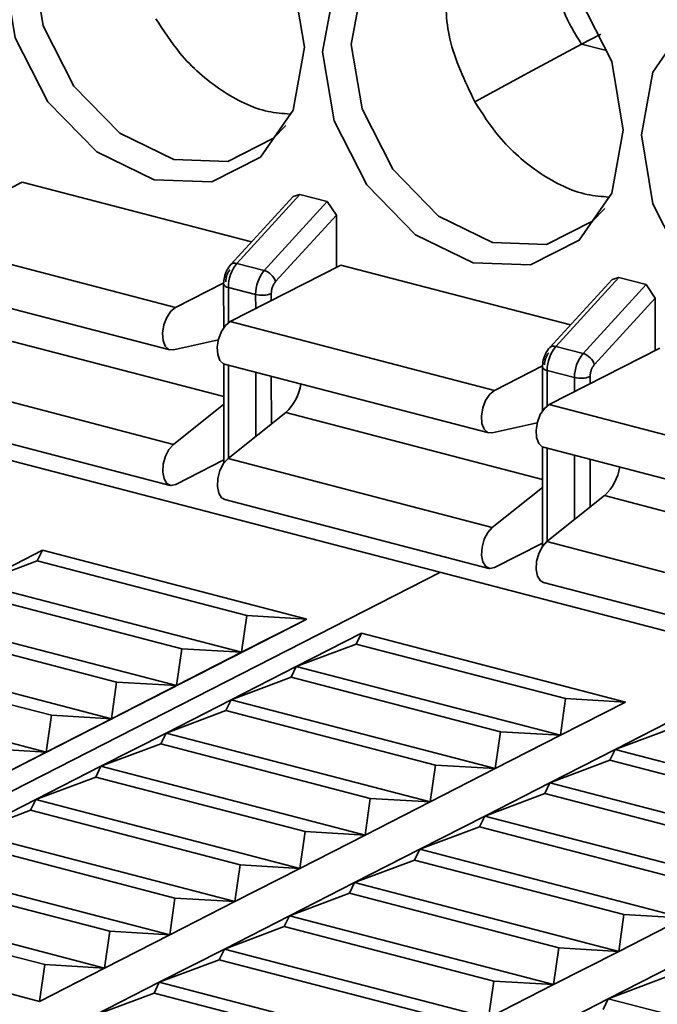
# Model space of a CAD drawing. Header units: millimetres. Extents: x 0 to 420, y 0 to 297.
# Tile 105 of 145: x 319.45 to 321.35, y 118.09 to 121.03. Entities that reach past the tile are written whole.
import ezdxf

# ---------------------------------------------------------------- set-up
doc = ezdxf.new("R2010")
doc.units = ezdxf.units.MM

msp = doc.modelspace()

# ---------------------------------------------------------------- linework, layer by layer
at = {"color": 7, "linetype": 'Continuous', "lineweight": 35}
for p, q in [((321.1266, 120.9534), (321.1841, 120.9828)), ((321.1266, 120.9534), (321.1969, 120.9351)), ((319.4611, 120.5427), (319.1316, 120.3743)), ((319.4611, 120.5427), (320.1443, 120.3647)), ((320.268, 120.5), (320.0825, 120.2971)), ((320.2881, 120.5057), (320.1005, 120.3004)), ((320.268, 120.5), (320.2881, 120.5057)), ((320.2881, 120.5057), (320.3695, 120.4845)), ((316.5289, 120.4687), (327.0815, 117.7198)), ((320.1818, 120.2792), (320.3695, 120.4845)), ((320.3695, 120.4845), (320.3966, 120.4444)), ((320.2156, 120.2464), (320.3966, 120.4444)), ((320.3966, 120.4444), (320.3967, 120.2885)), ((319.1316, 120.3743), (319.918, 120.1695)), ((320.4102, 120.2955), (320.0807, 120.1271)), ((320.1005, 120.3004), (320.1818, 120.2792)), ((320.4102, 120.2955), (321.0934, 120.1175)), ((319.1148, 120.2478), (319.9012, 120.0429)), ((320.0615, 120.2428), (319.918, 120.1695)), ((320.061, 120.2389), (320.0611, 120.1085)), ((321.2171, 120.2528), (321.0316, 120.0499)), ((321.2372, 120.2584), (321.0496, 120.0532)), ((321.1309, 120.032), (321.3186, 120.2373)), ((321.2171, 120.2528), (321.2372, 120.2584)), ((321.2372, 120.2584), (321.3186, 120.2373)), ((321.3186, 120.2373), (321.3457, 120.1972)), ((320.1563, 120.2078), (320.075, 120.229)), ((321.1647, 119.9991), (321.3457, 120.1972)), ((321.3457, 120.1972), (321.3458, 120.0413)), ((320.0807, 120.1271), (320.8671, 119.9222)), ((319.9113, 120.0428), (320.0456, 120.0732)), ((321.3594, 120.0482), (321.0298, 119.8799)), ((321.0496, 120.0532), (321.1309, 120.032)), ((320.0611, 120.0015), (320.0613, 119.7051)), ((320.0639, 120.0005), (320.8503, 119.7957)), ((320.8671, 119.9222), (321.0106, 119.9956)), ((321.0101, 119.9917), (321.0102, 119.8613)), ((321.1054, 119.9606), (321.0241, 119.9818)), ((319.125, 119.9665), (319.9114, 119.7616)), ((320.0612, 119.8808), (319.9114, 119.7616)), ((320.2461, 119.8561), (320.0741, 119.7192)), ((321.0298, 119.8799), (321.8162, 119.675)), ((319.115, 119.8443), (319.9014, 119.6395)), ((320.8604, 119.7956), (320.9947, 119.826)), ((321.0103, 119.7542), (321.0104, 119.4579)), ((321.013, 119.7533), (321.7995, 119.5484)), ((320.0613, 119.715), (319.9182, 119.6419)), ((320.0741, 119.7192), (320.8605, 119.5144)), ((321.0103, 119.6335), (320.8605, 119.5144)), ((320.0641, 119.5971), (320.8505, 119.3922)), ((321.1952, 119.6088), (321.0232, 119.472)), ((321.0232, 119.472), (321.8096, 119.2671)), ((317.7772, 118.5547), (319.5218, 119.4461)), ((319.5218, 119.4461), (319.328, 119.347)), ((319.5062, 119.4142), (319.5218, 119.4461)), ((319.5218, 119.4461), (320.3082, 119.2412)), ((321.0104, 119.4677), (320.8674, 119.3947)), ((319.328, 119.347), (319.5062, 119.4142)), ((319.5062, 119.4142), (320.1299, 119.2517)), ((318.4336, 118.2193), (320.7063, 119.3805)), ((320.1144, 119.1422), (319.328, 119.347)), ((321.0132, 119.3498), (321.7996, 119.145)), ((319.3124, 119.3151), (319.9361, 119.1527)), ((320.3082, 119.2412), (318.5637, 118.3499)), ((319.1341, 119.248), (319.9205, 119.0432)), ((320.1299, 119.2517), (320.1144, 119.1422)), ((320.1144, 119.1422), (320.3082, 119.2412)), ((320.3082, 119.2412), (320.1299, 119.2517)), ((319.1186, 119.2161), (319.7423, 119.0536)), ((320.2771, 119.0998), (320.4709, 119.1988)), ((320.4554, 119.1669), (320.4709, 119.1988)), ((320.4709, 119.1988), (321.2573, 118.994)), ((319.7267, 118.9441), (318.9403, 119.149)), ((319.9361, 119.1527), (319.9205, 119.0432)), ((320.1144, 119.1422), (319.9361, 119.1527)), ((320.2771, 119.0998), (320.4554, 119.1669)), ((321.0791, 119.0045), (320.4554, 119.1669)), ((319.9205, 119.0432), (320.1144, 119.1422)), ((319.5484, 118.9546), (318.9247, 119.117)), ((320.0833, 119.0008), (320.2771, 119.0998)), ((320.2615, 119.0679), (320.2771, 119.0998)), ((320.2771, 119.0998), (321.0635, 118.895)), ((320.0833, 119.0008), (320.2615, 119.0679)), ((320.2615, 119.0679), (320.8852, 118.9054)), ((319.5329, 118.8451), (318.7465, 119.0499)), ((319.7423, 119.0536), (319.7267, 118.9441)), ((319.7267, 118.9441), (319.9205, 119.0432)), ((319.9205, 119.0432), (319.7423, 119.0536)), ((319.8894, 118.9017), (320.0833, 119.0008)), ((320.0677, 118.9689), (320.0833, 119.0008)), ((320.8697, 118.7959), (320.0833, 119.0008)), ((321.0791, 119.0045), (321.0635, 118.895)), ((321.2573, 118.994), (321.0791, 119.0045)), ((321.2573, 118.994), (321.0635, 118.895)), ((319.5484, 118.9546), (319.5329, 118.8451)), ((319.5329, 118.8451), (319.7267, 118.9441)), ((319.7267, 118.9441), (319.5484, 118.9546)), ((319.8894, 118.9017), (320.0677, 118.9689)), ((320.0677, 118.9689), (320.6914, 118.8064)), ((321.2262, 118.8526), (321.4201, 118.9516)), ((321.2262, 118.8526), (321.4045, 118.9197)), ((319.6956, 118.8027), (319.8894, 118.9017)), ((319.8738, 118.8698), (319.8894, 118.9017)), ((320.6758, 118.6969), (319.8894, 118.9017)), ((320.8852, 118.9054), (320.8697, 118.7959)), ((321.0635, 118.895), (320.8697, 118.7959)), ((321.0635, 118.895), (320.8852, 118.9054)), ((319.5329, 118.8451), (319.3546, 118.8555)), ((319.6956, 118.8027), (319.8738, 118.8698)), ((319.8738, 118.8698), (320.4975, 118.7073)), ((319.339, 118.746), (319.5329, 118.8451)), ((321.0324, 118.7535), (321.2262, 118.8526)), ((321.2106, 118.8207), (321.2262, 118.8526)), ((321.2262, 118.8526), (322.0126, 118.6477)), ((319.5017, 118.7037), (319.6956, 118.8027)), ((319.68, 118.7708), (319.6956, 118.8027)), ((320.482, 118.5978), (319.6956, 118.8027)), ((320.6914, 118.8064), (320.6758, 118.6969)), ((320.8697, 118.7959), (320.6758, 118.6969)), ((320.8697, 118.7959), (320.6914, 118.8064)), ((321.0324, 118.7535), (321.2106, 118.8207)), ((321.8343, 118.6582), (321.2106, 118.8207)), ((319.5017, 118.7037), (319.68, 118.7708)), ((319.68, 118.7708), (320.3037, 118.6083)), ((320.8385, 118.6545), (321.0324, 118.7535)), ((321.0168, 118.7216), (321.0324, 118.7535)), ((321.0324, 118.7535), (321.8188, 118.5487)), ((320.4975, 118.7073), (320.482, 118.5978)), ((320.6758, 118.6969), (320.4975, 118.7073)), ((320.8385, 118.6545), (321.0168, 118.7216)), ((321.0168, 118.7216), (321.6405, 118.5592)), ((319.3079, 118.6046), (319.5017, 118.7037)), ((319.4861, 118.6717), (319.5017, 118.7037)), ((320.2881, 118.4988), (319.5017, 118.7037)), ((320.6758, 118.6969), (320.482, 118.5978)), ((319.3079, 118.6046), (319.4861, 118.6717)), ((319.4861, 118.6717), (320.1098, 118.5093)), ((320.6447, 118.5555), (320.8385, 118.6545)), ((320.8229, 118.6226), (320.8385, 118.6545)), ((321.6249, 118.4496), (320.8385, 118.6545)), ((320.6447, 118.5555), (320.8229, 118.6226)), ((320.8229, 118.6226), (321.4467, 118.4601)), ((320.0943, 118.3998), (319.3079, 118.6046)), ((320.3037, 118.6083), (320.2881, 118.4988)), ((320.482, 118.5978), (320.2881, 118.4988)), ((320.482, 118.5978), (320.3037, 118.6083)), ((319.2923, 118.5727), (319.916, 118.4102)), ((320.4508, 118.4564), (320.6447, 118.5555)), ((320.6291, 118.5235), (320.6447, 118.5555)), ((321.4311, 118.3506), (320.6447, 118.5555)), ((319.9005, 118.3007), (319.114, 118.5056)), ((320.1098, 118.5093), (320.0943, 118.3998)), ((320.2881, 118.4988), (320.1098, 118.5093)), ((320.4508, 118.4564), (320.6291, 118.5235)), ((320.6291, 118.5235), (321.2528, 118.3611)), ((319.0985, 118.4737), (319.7222, 118.3112)), ((320.2881, 118.4988), (320.0943, 118.3998)), ((320.257, 118.3574), (320.4508, 118.4564)), ((320.4353, 118.4245), (320.4508, 118.4564)), ((321.2373, 118.2516), (320.4508, 118.4564)), ((320.257, 118.3574), (320.4353, 118.4245)), ((320.4353, 118.4245), (321.059, 118.262)), ((319.7066, 118.2017), (318.9202, 118.4065)), ((319.916, 118.4102), (319.9005, 118.3007)), ((320.0943, 118.3998), (319.9005, 118.3007)), ((320.0943, 118.3998), (319.916, 118.4102)), ((318.9046, 118.3746), (319.5283, 118.2122)), ((320.0632, 118.2583), (320.257, 118.3574)), ((320.2414, 118.3255), (320.257, 118.3574)), ((321.0434, 118.1525), (320.257, 118.3574)), ((321.2528, 118.3611), (321.2373, 118.2516)), ((321.4311, 118.3506), (321.2528, 118.3611)), ((321.4311, 118.3506), (321.2373, 118.2516)), ((319.5128, 118.1027), (318.7264, 118.3075)), ((319.7222, 118.3112), (319.7066, 118.2017)), ((319.9005, 118.3007), (319.7066, 118.2017)), ((319.9005, 118.3007), (319.7222, 118.3112)), ((320.0632, 118.2583), (320.2414, 118.3255)), ((320.2414, 118.3255), (320.8651, 118.163)), ((319.8693, 118.1593), (320.0632, 118.2583)), ((320.0476, 118.2264), (320.0632, 118.2583)), ((320.8496, 118.0535), (320.0632, 118.2583)), ((321.059, 118.262), (321.0434, 118.1525)), ((321.2373, 118.2516), (321.0434, 118.1525)), ((321.2373, 118.2516), (321.059, 118.262)), ((319.5283, 118.2122), (319.5128, 118.1027)), ((319.7066, 118.2017), (319.5283, 118.2122)), ((319.8693, 118.1593), (320.0476, 118.2264)), ((320.0476, 118.2264), (320.6713, 118.064)), ((321.2061, 118.1102), (321.4, 118.2092)), ((319.7066, 118.2017), (319.5128, 118.1027)), ((319.6755, 118.0603), (319.8693, 118.1593)), ((319.8537, 118.1274), (319.8693, 118.1593)), ((320.6557, 117.9545), (319.8693, 118.1593)), ((320.8651, 118.163), (320.8496, 118.0535)), ((321.0434, 118.1525), (320.8496, 118.0535)), ((321.0434, 118.1525), (320.8651, 118.163)), ((321.2061, 118.1102), (321.3844, 118.1773)), ((319.6755, 118.0603), (319.8537, 118.1274)), ((319.8537, 118.1274), (320.4774, 117.9649)), ((321.0123, 118.0111), (321.2061, 118.1102)), ((321.1905, 118.0782), (321.2061, 118.1102)), ((321.9925, 117.9053), (321.2061, 118.1102))]:
    msp.add_line(p, q, dxfattribs=at)
at = {"color": 8, "linetype": 'Continuous', "lineweight": 35}
for p, q in [((320.075, 120.229), (320.075, 120.1235)), ((320.1564, 120.1657), (320.1563, 120.2078)), ((320.2028, 120.1895), (320.2028, 120.2107)), ((319.297, 120.1033), (320.0612, 119.9042)), ((320.0751, 119.9976), (320.0752, 119.7201)), ((320.1565, 119.7848), (320.1564, 119.9764)), ((321.0241, 119.9818), (321.0241, 119.8763)), ((320.203, 119.8218), (320.2029, 119.9643)), ((321.1055, 119.9185), (321.1054, 119.9606)), ((321.152, 119.9423), (321.152, 119.9634)), ((321.0103, 119.657), (320.2461, 119.8561)), ((321.0242, 119.7504), (321.0243, 119.4729)), ((321.1056, 119.5376), (321.1056, 119.7292)), ((321.1521, 119.5745), (321.1521, 119.7171)), ((321.9594, 119.4098), (321.1952, 119.6088))]:
    msp.add_line(p, q, dxfattribs=at)
at = {"color": 7, "linetype": 'Continuous', "lineweight": 35, "flags": 128}
for points in [[(320.2463, 120.7115), (320.2096, 120.6731), (320.0733, 120.6044), (319.9124, 120.6096), (319.7516, 120.6882), (319.6151, 120.8279), (319.524, 121.0077), (319.4919, 121.2002), (319.5238, 121.3759), (319.6148, 121.5082), (319.7512, 121.577), (319.7991, 121.5834)], [(319.4066, 121.1775), (319.4406, 121.3646), (319.5375, 121.5055), (319.6826, 121.5786), (319.8538, 121.573), (320.0251, 121.4894), (320.1703, 121.3406), (320.2674, 121.1492), (320.3015, 120.9444), (320.2675, 120.7573), (320.1706, 120.6165), (320.0255, 120.5433), (319.8543, 120.5489), (319.683, 120.6325), (319.5378, 120.7813), (319.4408, 120.9727), (319.4066, 121.1775)], [(320.3557, 120.9303), (320.3897, 121.1174), (320.4866, 121.2582), (320.6317, 121.3314), (320.8029, 121.3258), (320.9742, 121.2422), (321.1194, 121.0934), (321.2165, 120.902), (321.2506, 120.6972), (321.2166, 120.5101), (321.1197, 120.3692), (320.9746, 120.296), (320.8034, 120.3017), (320.6322, 120.3852), (320.4869, 120.5341), (320.3899, 120.7254), (320.3557, 120.9303)], [(321.1954, 120.4643), (321.1587, 120.4259), (321.0224, 120.3571), (320.8615, 120.3624), (320.7007, 120.4409), (320.5643, 120.5807), (320.4731, 120.7605), (320.441, 120.9529), (320.4729, 121.1287), (320.564, 121.261), (320.7003, 121.3298), (320.7482, 121.3362)], [(321.3048, 120.683), (321.3388, 120.8701), (321.4357, 121.011), (321.5809, 121.0842), (321.7521, 121.0786), (321.9233, 120.995), (322.0685, 120.8462), (322.1656, 120.6548), (322.1997, 120.4499), (322.1658, 120.2629), (322.0688, 120.122), (321.9237, 120.0488), (321.7525, 120.0544), (321.5813, 120.138), (321.4361, 120.2868), (321.339, 120.4782), (321.3048, 120.683)], [(320.8085, 120.7821), (320.9675, 120.8677), (321.1266, 120.9534)], [(319.918, 120.1695), (319.904, 120.1581), (319.8918, 120.1398), (319.8833, 120.1171), (319.8794, 120.0931), (319.8808, 120.0711), (319.8873, 120.054), (319.8979, 120.0441), (319.9113, 120.0428)], [(320.0807, 120.1271), (320.0667, 120.1157), (320.0545, 120.0974), (320.046, 120.0748), (320.0421, 120.0508), (320.0435, 120.0287), (320.05, 120.0116), (320.0606, 120.0017), (320.0639, 120.0005)], [(320.8671, 119.9222), (320.8531, 119.9109), (320.8409, 119.8926), (320.8324, 119.8699), (320.8285, 119.8459), (320.8299, 119.8238), (320.8364, 119.8067), (320.847, 119.7969), (320.8604, 119.7956)], [(321.0298, 119.8799), (321.0158, 119.8685), (321.0037, 119.8502), (320.9951, 119.8275), (320.9912, 119.8035), (320.9926, 119.7815), (320.9991, 119.7643), (321.0097, 119.7545), (321.013, 119.7533)], [(319.9114, 119.7616), (319.898, 119.7467), (319.8874, 119.726), (319.881, 119.7023), (319.8796, 119.6788), (319.8835, 119.6587), (319.892, 119.6448), (319.9042, 119.6389), (319.9182, 119.6419)], [(320.0741, 119.7192), (320.0607, 119.7043), (320.0501, 119.6836), (320.0437, 119.6599), (320.0423, 119.6364), (320.0462, 119.6163), (320.0548, 119.6024), (320.0641, 119.5971)], [(320.8605, 119.5144), (320.8471, 119.4995), (320.8365, 119.4787), (320.8301, 119.455), (320.8287, 119.4316), (320.8326, 119.4115), (320.8412, 119.3976), (320.8533, 119.3917), (320.8674, 119.3947)], [(321.0232, 119.472), (321.0099, 119.4571), (320.9992, 119.4364), (320.9928, 119.4126), (320.9914, 119.3892), (320.9953, 119.3691), (321.0039, 119.3552), (321.0132, 119.3498)]]:
    msp.add_lwpolyline(points, dxfattribs=at)
at = {"color": 7, "linetype": 'Continuous', "lineweight": 35}
for centre, radius, start, end in [((320.1859, 120.2297), 0.1109, 140.3684, 180.3266), ((320.2672, 120.2085), 0.1109, 140.3684, 180.3266), ((320.1676, 120.2308), 0.0504, 17.9241, 73.6613), ((320.1752, 120.2804), 0.075, 255.4046, 291.5846), ((321.135, 119.9824), 0.1109, 140.3684, 180.3266), ((321.2163, 119.9612), 0.1109, 140.3684, 180.3266), ((321.1168, 119.9836), 0.0504, 17.9241, 73.6613), ((320.1417, 119.9656), 0.1513, 313.6132, 350.7684), ((321.1244, 120.0332), 0.075, 255.4046, 291.5846), ((321.0909, 119.7184), 0.1513, 313.6132, 350.7684)]:
    msp.add_arc(centre, radius, start, end, dxfattribs=at)
at = {"color": 8, "linetype": 'Continuous', "lineweight": 35}
for centre, radius, start, end in [((320.0941, 120.2846), 0.0171, 68.0323, 132.6982), ((320.0758, 120.245), 0.016, 202.2592, 266.8905), ((321.0432, 120.0373), 0.0171, 68.0323, 132.6982), ((321.025, 119.9978), 0.016, 202.2592, 266.8905)]:
    msp.add_arc(centre, radius, start, end, dxfattribs=at)
at = {"color": 7, "linetype": 'Continuous', "lineweight": 35}
for points, knots in [([(320.8085, 120.7821), (320.7788, 120.844), (320.7239, 120.9589), (320.719, 121.1362), (320.7348, 121.2537), (320.7688, 121.3), (320.7755, 121.3091)], [0, 0, 0, 0, 0.342542, 0.635376, 0.928156, 1, 1, 1, 1]), ([(321.0414, 121.1738), (321.0494, 121.1322), (321.0644, 121.0544), (321.1068, 120.9854), (321.1265, 120.9534)], [0, 0, 0, 0, 0.5352715, 1, 1, 1, 1]), ([(320.2587, 120.7454), (320.237, 120.747), (320.1687, 120.7522), (320.0519, 120.81), (319.936, 120.9099), (319.882, 120.994), (319.8594, 121.0293)], [0, 0, 0, 0, 0.146052, 0.459503, 0.772953, 1, 1, 1, 1]), ([(321.2078, 120.4981), (321.1861, 120.4998), (321.1178, 120.5049), (321.001, 120.5627), (320.8851, 120.6626), (320.8311, 120.7467), (320.8085, 120.7821)], [0, 0, 0, 0, 0.146052, 0.459504, 0.772958, 1, 1, 1, 1]), ([(320.0825, 120.2971), (320.0783, 120.2916), (320.0721, 120.2837), (320.0665, 120.2703), (320.0622, 120.2567), (320.0615, 120.2459), (320.061, 120.2389)], [0, 0, 0, 0, 0.3362556, 0.4922648, 0.6734431, 1, 1, 1, 1]), ([(320.08, 120.2817), (320.0782, 120.2794), (320.0746, 120.2749), (320.0706, 120.2657), (320.0677, 120.2558), (320.0674, 120.2493), (320.0672, 120.246)], [0, 0, 0, 0, 0.248479, 0.499857, 0.748508, 1, 1, 1, 1]), ([(320.2028, 120.2107), (320.203, 120.2139), (320.2033, 120.2204), (320.2061, 120.2304), (320.2101, 120.2396), (320.2138, 120.2441), (320.2156, 120.2464)], [0, 0, 0, 0, 0.2484795, 0.4998574, 0.748508, 1, 1, 1, 1]), ([(321.0316, 120.0499), (321.0274, 120.0444), (321.0212, 120.0364), (321.0156, 120.0231), (321.0113, 120.0094), (321.0106, 119.9986), (321.0101, 119.9917)], [0, 0, 0, 0, 0.336256, 0.492266, 0.673444, 1, 1, 1, 1]), ([(321.0291, 120.0344), (321.0273, 120.0322), (321.0237, 120.0277), (321.0197, 120.0185), (321.0168, 120.0085), (321.0165, 120.002), (321.0164, 119.9988)], [0, 0, 0, 0, 0.248479, 0.499857, 0.748508, 1, 1, 1, 1]), ([(321.152, 119.9634), (321.1521, 119.9667), (321.1524, 119.9732), (321.1552, 119.9831), (321.1593, 119.9924), (321.1629, 119.9969), (321.1647, 119.9991)], [0, 0, 0, 0, 0.2484795, 0.4998574, 0.748508, 1, 1, 1, 1])]:
    msp.add_open_spline(points, degree=3, knots=knots, dxfattribs=at)

doc.saveas('drawing.dxf')
